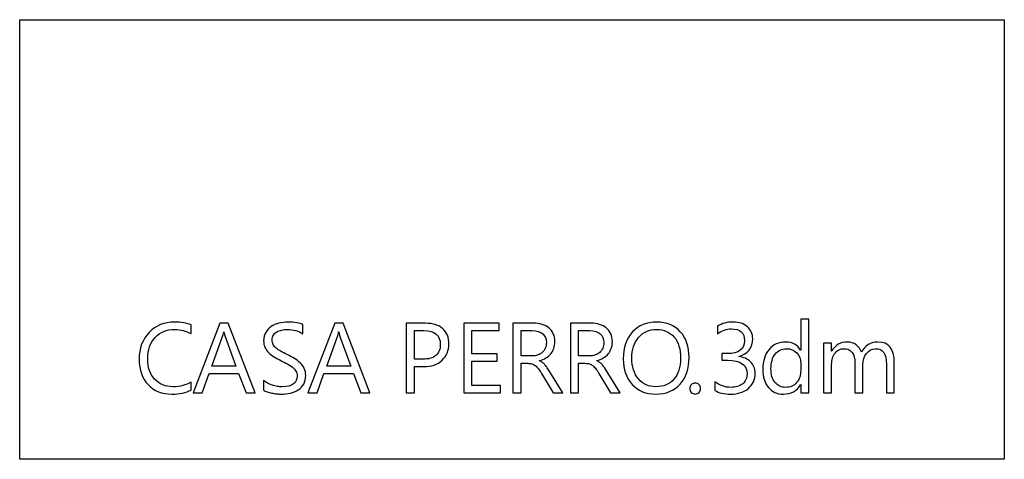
# Model space of a CAD drawing. Header units: millimetres. Extents: x -1459 to 125, y -3469 to 122.
# Tile 1 of 199: x -970 to -938, y -3469 to -3454. Entities that reach past the tile are written whole.
import ezdxf

# ---------------------------------------------------------------- set-up
doc = ezdxf.new("R2010")
doc.units = ezdxf.units.MM
doc.header["$MEASUREMENT"] = 0
doc.layers.add('Layer 1', color=7, linetype='Continuous')

msp = doc.modelspace()

# ---------------------------------------------------------------- linework, layer by layer
at = {"layer": 'Layer 1'}
msp.add_lwpolyline([(-969.7912, -3454.3482), (-937.7812, -3454.3482), (-937.7812, -3468.6382), (-969.7912, -3468.6382), (-969.7912, -3454.3482)], close=True, dxfattribs=at)
for points, knots in [([(-944.1407, -3466.4812), (-944.1407, -3466.4812), (-944.4, -3466.4812), (-944.4, -3466.4812), (-944.4, -3466.4812), (-944.4, -3466.2062), (-944.4, -3466.2062), (-944.4, -3466.2062), (-944.406, -3466.2062), (-944.406, -3466.2062), (-944.5262, -3466.4149), (-944.7117, -3466.5189), (-944.9624, -3466.5189), (-945.1652, -3466.5189), (-945.328, -3466.4467), (-945.4494, -3466.3016), (-945.5712, -3466.1571), (-945.6322, -3465.9598), (-945.6322, -3465.7101), (-945.6322, -3465.4426), (-945.5648, -3465.2286), (-945.43, -3465.0673), (-945.2952, -3464.9061), (-945.1156, -3464.8258), (-944.8913, -3464.8258), (-944.6691, -3464.8258), (-944.5073, -3464.9131), (-944.406, -3465.0878), (-944.406, -3465.0878), (-944.4, -3465.0878), (-944.4, -3465.0878), (-944.4, -3465.0878), (-944.4, -3464.0865), (-944.4, -3464.0865), (-944.4, -3464.0865), (-944.1407, -3464.0865), (-944.1407, -3464.0865), (-944.1407, -3464.0865), (-944.1407, -3466.4812), (-944.1407, -3466.4812)], [0, 0, 0, 0, 0.0769231, 0.0769231, 0.0769231, 0.1538462, 0.1538462, 0.1538462, 0.2307692, 0.2307692, 0.2307692, 0.3076923, 0.3076923, 0.3076923, 0.3846154, 0.3846154, 0.3846154, 0.4615385, 0.4615385, 0.4615385, 0.5384615, 0.5384615, 0.5384615, 0.6153846, 0.6153846, 0.6153846, 0.6923077, 0.6923077, 0.6923077, 0.7692308, 0.7692308, 0.7692308, 0.8461538, 0.8461538, 0.8461538, 0.9230769, 0.9230769, 0.9230769, 1, 1, 1, 1]), ([(-964.2179, -3466.3863), (-964.3851, -3466.4747), (-964.5938, -3466.5189), (-964.8434, -3466.5189), (-965.1659, -3466.5189), (-965.4236, -3466.4154), (-965.6172, -3466.2078), (-965.8113, -3466.0002), (-965.9084, -3465.7279), (-965.9084, -3465.3909), (-965.9084, -3465.029), (-965.7989, -3464.7362), (-965.5811, -3464.513), (-965.3632, -3464.2892), (-965.0866, -3464.1776), (-964.7518, -3464.1776), (-964.5371, -3464.1776), (-964.3592, -3464.2089), (-964.2179, -3464.2709), (-964.2179, -3464.2709), (-964.2179, -3464.554), (-964.2179, -3464.554), (-964.3802, -3464.4634), (-964.5592, -3464.4181), (-964.755, -3464.4181), (-965.0149, -3464.4181), (-965.2257, -3464.5049), (-965.3875, -3464.6785), (-965.5493, -3464.8522), (-965.6302, -3465.0846), (-965.6302, -3465.3752), (-965.6302, -3465.6513), (-965.5547, -3465.8713), (-965.4037, -3466.0347), (-965.2522, -3466.1986), (-965.0543, -3466.2806), (-964.8084, -3466.2806), (-964.5814, -3466.2806), (-964.384, -3466.2299), (-964.2179, -3466.1291), (-964.2179, -3466.1291), (-964.2179, -3466.3863), (-964.2179, -3466.3863)], [0, 0, 0, 0, 0.0714286, 0.0714286, 0.0714286, 0.1428571, 0.1428571, 0.1428571, 0.2142857, 0.2142857, 0.2142857, 0.2857143, 0.2857143, 0.2857143, 0.3571429, 0.3571429, 0.3571429, 0.4285714, 0.4285714, 0.4285714, 0.5, 0.5, 0.5, 0.5714286, 0.5714286, 0.5714286, 0.6428571, 0.6428571, 0.6428571, 0.7142857, 0.7142857, 0.7142857, 0.7857143, 0.7857143, 0.7857143, 0.8571429, 0.8571429, 0.8571429, 0.9285714, 0.9285714, 0.9285714, 1, 1, 1, 1]), ([(-962.1388, -3466.4812), (-962.1388, -3466.4812), (-962.4327, -3466.4812), (-962.4327, -3466.4812), (-962.4327, -3466.4812), (-962.6726, -3465.846), (-962.6726, -3465.846), (-962.6726, -3465.846), (-963.6336, -3465.846), (-963.6336, -3465.846), (-963.6336, -3465.846), (-963.8595, -3466.4812), (-963.8595, -3466.4812), (-963.8595, -3466.4812), (-964.1544, -3466.4812), (-964.1544, -3466.4812), (-964.1544, -3466.4812), (-963.2857, -3464.2159), (-963.2857, -3464.2159), (-963.2857, -3464.2159), (-963.0107, -3464.2159), (-963.0107, -3464.2159), (-963.0107, -3464.2159), (-962.1388, -3466.4812), (-962.1388, -3466.4812)], [0, 0, 0, 0, 0.125, 0.125, 0.125, 0.25, 0.25, 0.25, 0.375, 0.375, 0.375, 0.5, 0.5, 0.5, 0.625, 0.625, 0.625, 0.75, 0.75, 0.75, 0.875, 0.875, 0.875, 1, 1, 1, 1]), ([(-961.8646, -3466.3895), (-961.8646, -3466.3895), (-961.8646, -3466.0768), (-961.8646, -3466.0768), (-961.8285, -3466.1086), (-961.7853, -3466.1366), (-961.7357, -3466.162), (-961.6856, -3466.1873), (-961.6327, -3466.2089), (-961.5777, -3466.2261), (-961.5222, -3466.2434), (-961.4667, -3466.2569), (-961.4111, -3466.2666), (-961.355, -3466.2758), (-961.3033, -3466.2806), (-961.2564, -3466.2806), (-961.093, -3466.2806), (-960.9711, -3466.2504), (-960.8902, -3466.1895), (-960.8099, -3466.1291), (-960.7694, -3466.0417), (-960.7694, -3465.9285), (-960.7694, -3465.867), (-960.7829, -3465.8142), (-960.8099, -3465.7689), (-960.8368, -3465.7236), (-960.874, -3465.6821), (-960.921, -3465.6448), (-960.9684, -3465.6071), (-961.0245, -3465.5715), (-961.0892, -3465.537), (-961.1544, -3465.503), (-961.224, -3465.4669), (-961.299, -3465.4292), (-961.3777, -3465.3893), (-961.4516, -3465.3483), (-961.52, -3465.3073), (-961.5885, -3465.2663), (-961.6478, -3465.221), (-961.6985, -3465.1714), (-961.7492, -3465.1218), (-961.7886, -3465.0657), (-961.8177, -3465.0032), (-961.8468, -3464.9406), (-961.8614, -3464.8673), (-961.8614, -3464.7832), (-961.8614, -3464.6796), (-961.8387, -3464.5901), (-961.7934, -3464.5135), (-961.7481, -3464.437), (-961.6883, -3464.3744), (-961.6149, -3464.3248), (-961.5411, -3464.2752), (-961.457, -3464.2385), (-961.3626, -3464.2143), (-961.2688, -3464.19), (-961.1722, -3464.1776), (-961.0746, -3464.1776), (-960.8514, -3464.1776), (-960.6885, -3464.2046), (-960.5861, -3464.2585), (-960.5861, -3464.2585), (-960.5861, -3464.5572), (-960.5861, -3464.5572), (-960.7198, -3464.4645), (-960.8918, -3464.4181), (-961.1011, -3464.4181), (-961.1593, -3464.4181), (-961.217, -3464.424), (-961.2752, -3464.4359), (-961.3329, -3464.4483), (-961.3847, -3464.4682), (-961.43, -3464.4952), (-961.4753, -3464.5227), (-961.512, -3464.5583), (-961.5405, -3464.6014), (-961.5691, -3464.6446), (-961.5831, -3464.6969), (-961.5831, -3464.7594), (-961.5831, -3464.8171), (-961.5723, -3464.8673), (-961.5508, -3464.9093), (-961.5292, -3464.9514), (-961.4974, -3464.9897), (-961.4553, -3465.0247), (-961.4133, -3465.0592), (-961.3615, -3465.0932), (-961.3011, -3465.1256), (-961.2407, -3465.1585), (-961.1706, -3465.1941), (-961.0919, -3465.2329), (-961.0105, -3465.2733), (-960.9339, -3465.3154), (-960.8611, -3465.3596), (-960.7883, -3465.4038), (-960.7247, -3465.4529), (-960.6702, -3465.5063), (-960.6152, -3465.5602), (-960.5721, -3465.6195), (-960.5397, -3465.6848), (-960.5074, -3465.75), (-960.4917, -3465.825), (-960.4917, -3465.9091), (-960.4917, -3466.0207), (-960.5133, -3466.1156), (-960.557, -3466.1927), (-960.6006, -3466.2704), (-960.66, -3466.3335), (-960.7338, -3466.3814), (-960.8083, -3466.43), (-960.894, -3466.465), (-960.9905, -3466.4866), (-961.0876, -3466.5082), (-961.1895, -3466.5189), (-961.2973, -3466.5189), (-961.3329, -3466.5189), (-961.3771, -3466.5163), (-961.43, -3466.5103), (-961.4823, -3466.5044), (-961.5362, -3466.4963), (-961.5912, -3466.485), (-961.6457, -3466.4742), (-961.6974, -3466.4602), (-961.7465, -3466.444), (-961.7956, -3466.4278), (-961.835, -3466.4095), (-961.8646, -3466.3895)], [0, 0, 0, 0, 0.0238095, 0.0238095, 0.0238095, 0.047619, 0.047619, 0.047619, 0.0714286, 0.0714286, 0.0714286, 0.0952381, 0.0952381, 0.0952381, 0.1190476, 0.1190476, 0.1190476, 0.1428571, 0.1428571, 0.1428571, 0.1666667, 0.1666667, 0.1666667, 0.1904762, 0.1904762, 0.1904762, 0.2142857, 0.2142857, 0.2142857, 0.2380952, 0.2380952, 0.2380952, 0.2619048, 0.2619048, 0.2619048, 0.2857143, 0.2857143, 0.2857143, 0.3095238, 0.3095238, 0.3095238, 0.3333333, 0.3333333, 0.3333333, 0.3571429, 0.3571429, 0.3571429, 0.3809524, 0.3809524, 0.3809524, 0.4047619, 0.4047619, 0.4047619, 0.4285714, 0.4285714, 0.4285714, 0.452381, 0.452381, 0.452381, 0.4761905, 0.4761905, 0.4761905, 0.5, 0.5, 0.5, 0.5238095, 0.5238095, 0.5238095, 0.547619, 0.547619, 0.547619, 0.5714286, 0.5714286, 0.5714286, 0.5952381, 0.5952381, 0.5952381, 0.6190476, 0.6190476, 0.6190476, 0.6428571, 0.6428571, 0.6428571, 0.6666667, 0.6666667, 0.6666667, 0.6904762, 0.6904762, 0.6904762, 0.7142857, 0.7142857, 0.7142857, 0.7380952, 0.7380952, 0.7380952, 0.7619048, 0.7619048, 0.7619048, 0.7857143, 0.7857143, 0.7857143, 0.8095238, 0.8095238, 0.8095238, 0.8333333, 0.8333333, 0.8333333, 0.8571429, 0.8571429, 0.8571429, 0.8809524, 0.8809524, 0.8809524, 0.9047619, 0.9047619, 0.9047619, 0.9285714, 0.9285714, 0.9285714, 0.952381, 0.952381, 0.952381, 0.9761905, 0.9761905, 0.9761905, 1, 1, 1, 1]), ([(-958.4043, -3466.4812), (-958.4043, -3466.4812), (-958.6982, -3466.4812), (-958.6982, -3466.4812), (-958.6982, -3466.4812), (-958.9381, -3465.846), (-958.9381, -3465.846), (-958.9381, -3465.846), (-959.8991, -3465.846), (-959.8991, -3465.846), (-959.8991, -3465.846), (-960.125, -3466.4812), (-960.125, -3466.4812), (-960.125, -3466.4812), (-960.4199, -3466.4812), (-960.4199, -3466.4812), (-960.4199, -3466.4812), (-959.5512, -3464.2159), (-959.5512, -3464.2159), (-959.5512, -3464.2159), (-959.2762, -3464.2159), (-959.2762, -3464.2159), (-959.2762, -3464.2159), (-958.4043, -3466.4812), (-958.4043, -3466.4812)], [0, 0, 0, 0, 0.125, 0.125, 0.125, 0.25, 0.25, 0.25, 0.375, 0.375, 0.375, 0.5, 0.5, 0.5, 0.625, 0.625, 0.625, 0.75, 0.75, 0.75, 0.875, 0.875, 0.875, 1, 1, 1, 1]), ([(-956.9583, -3465.6249), (-956.9583, -3465.6249), (-956.9583, -3466.4812), (-956.9583, -3466.4812), (-956.9583, -3466.4812), (-957.2236, -3466.4812), (-957.2236, -3466.4812), (-957.2236, -3466.4812), (-957.2236, -3464.2159), (-957.2236, -3464.2159), (-957.2236, -3464.2159), (-956.6013, -3464.2159), (-956.6013, -3464.2159), (-956.3592, -3464.2159), (-956.1715, -3464.2747), (-956.0378, -3464.3927), (-955.9046, -3464.5108), (-955.8383, -3464.6769), (-955.8383, -3464.8921), (-955.8383, -3465.1067), (-955.9122, -3465.2825), (-956.0605, -3465.4194), (-956.2082, -3465.5564), (-956.4083, -3465.6249), (-956.6595, -3465.6249), (-956.6595, -3465.6249), (-956.9583, -3465.6249), (-956.9583, -3465.6249)], [0, 0, 0, 0, 0.1111111, 0.1111111, 0.1111111, 0.2222222, 0.2222222, 0.2222222, 0.3333333, 0.3333333, 0.3333333, 0.4444444, 0.4444444, 0.4444444, 0.5555556, 0.5555556, 0.5555556, 0.6666667, 0.6666667, 0.6666667, 0.7777778, 0.7777778, 0.7777778, 0.8888889, 0.8888889, 0.8888889, 1, 1, 1, 1]), ([(-954.156, -3466.4812), (-954.156, -3466.4812), (-955.3564, -3466.4812), (-955.3564, -3466.4812), (-955.3564, -3466.4812), (-955.3564, -3464.2159), (-955.3564, -3464.2159), (-955.3564, -3464.2159), (-954.2062, -3464.2159), (-954.2062, -3464.2159), (-954.2062, -3464.2159), (-954.2062, -3464.4558), (-954.2062, -3464.4558), (-954.2062, -3464.4558), (-955.0911, -3464.4558), (-955.0911, -3464.4558), (-955.0911, -3464.4558), (-955.0911, -3465.2097), (-955.0911, -3465.2097), (-955.0911, -3465.2097), (-954.2725, -3465.2097), (-954.2725, -3465.2097), (-954.2725, -3465.2097), (-954.2725, -3465.448), (-954.2725, -3465.448), (-954.2725, -3465.448), (-955.0911, -3465.448), (-955.0911, -3465.448), (-955.0911, -3465.448), (-955.0911, -3466.2412), (-955.0911, -3466.2412), (-955.0911, -3466.2412), (-954.156, -3466.2412), (-954.156, -3466.2412), (-954.156, -3466.2412), (-954.156, -3466.4812), (-954.156, -3466.4812)], [0, 0, 0, 0, 0.0833333, 0.0833333, 0.0833333, 0.1666667, 0.1666667, 0.1666667, 0.25, 0.25, 0.25, 0.3333333, 0.3333333, 0.3333333, 0.4166667, 0.4166667, 0.4166667, 0.5, 0.5, 0.5, 0.5833333, 0.5833333, 0.5833333, 0.6666667, 0.6666667, 0.6666667, 0.75, 0.75, 0.75, 0.8333333, 0.8333333, 0.8333333, 0.9166667, 0.9166667, 0.9166667, 1, 1, 1, 1]), ([(-952.1317, -3466.4812), (-952.1317, -3466.4812), (-952.4477, -3466.4812), (-952.4477, -3466.4812), (-952.4477, -3466.4812), (-952.8273, -3465.846), (-952.8273, -3465.846), (-952.8618, -3465.7872), (-952.8953, -3465.7371), (-952.9282, -3465.695), (-952.9611, -3465.6535), (-952.9945, -3465.6195), (-953.0285, -3465.5936), (-953.063, -3465.5672), (-953.0996, -3465.5478), (-953.139, -3465.5359), (-953.1784, -3465.5235), (-953.2231, -3465.5176), (-953.2727, -3465.5176), (-953.2727, -3465.5176), (-953.4906, -3465.5176), (-953.4906, -3465.5176), (-953.4906, -3465.5176), (-953.4906, -3466.4812), (-953.4906, -3466.4812), (-953.4906, -3466.4812), (-953.7559, -3466.4812), (-953.7559, -3466.4812), (-953.7559, -3466.4812), (-953.7559, -3464.2159), (-953.7559, -3464.2159), (-953.7559, -3464.2159), (-953.0797, -3464.2159), (-953.0797, -3464.2159), (-952.981, -3464.2159), (-952.8893, -3464.2283), (-952.8058, -3464.2531), (-952.7222, -3464.2779), (-952.6494, -3464.3151), (-952.5879, -3464.3658), (-952.5259, -3464.4165), (-952.4779, -3464.4796), (-952.4434, -3464.5545), (-952.4083, -3464.63), (-952.3911, -3464.7179), (-952.3911, -3464.8193), (-952.3911, -3464.898), (-952.4029, -3464.9708), (-952.4267, -3465.0366), (-952.4504, -3465.1024), (-952.4838, -3465.1612), (-952.5275, -3465.2124), (-952.5712, -3465.2642), (-952.624, -3465.3084), (-952.6855, -3465.3445), (-952.7475, -3465.3806), (-952.8165, -3465.4092), (-952.8936, -3465.4292), (-952.8936, -3465.4292), (-952.8936, -3465.4351), (-952.8936, -3465.4351), (-952.8554, -3465.4523), (-952.8225, -3465.4712), (-952.7944, -3465.4928), (-952.7669, -3465.5149), (-952.74, -3465.5402), (-952.7152, -3465.5699), (-952.6898, -3465.599), (-952.6645, -3465.6324), (-952.6397, -3465.6702), (-952.6149, -3465.7074), (-952.5874, -3465.7505), (-952.5572, -3465.8001), (-952.5572, -3465.8001), (-952.1317, -3466.4812), (-952.1317, -3466.4812)], [0, 0, 0, 0, 0.04, 0.04, 0.04, 0.08, 0.08, 0.08, 0.12, 0.12, 0.12, 0.16, 0.16, 0.16, 0.2, 0.2, 0.2, 0.24, 0.24, 0.24, 0.28, 0.28, 0.28, 0.32, 0.32, 0.32, 0.36, 0.36, 0.36, 0.4, 0.4, 0.4, 0.44, 0.44, 0.44, 0.48, 0.48, 0.48, 0.52, 0.52, 0.52, 0.56, 0.56, 0.56, 0.6, 0.6, 0.6, 0.64, 0.64, 0.64, 0.68, 0.68, 0.68, 0.72, 0.72, 0.72, 0.76, 0.76, 0.76, 0.8, 0.8, 0.8, 0.84, 0.84, 0.84, 0.88, 0.88, 0.88, 0.92, 0.92, 0.92, 0.96, 0.96, 0.96, 1, 1, 1, 1]), ([(-950.2644, -3466.4812), (-950.2644, -3466.4812), (-950.5804, -3466.4812), (-950.5804, -3466.4812), (-950.5804, -3466.4812), (-950.96, -3465.846), (-950.96, -3465.846), (-950.9945, -3465.7872), (-951.028, -3465.7371), (-951.0609, -3465.695), (-951.0938, -3465.6535), (-951.1272, -3465.6195), (-951.1612, -3465.5936), (-951.1957, -3465.5672), (-951.2323, -3465.5478), (-951.2717, -3465.5359), (-951.3111, -3465.5235), (-951.3558, -3465.5176), (-951.4054, -3465.5176), (-951.4054, -3465.5176), (-951.6233, -3465.5176), (-951.6233, -3465.5176), (-951.6233, -3465.5176), (-951.6233, -3466.4812), (-951.6233, -3466.4812), (-951.6233, -3466.4812), (-951.8886, -3466.4812), (-951.8886, -3466.4812), (-951.8886, -3466.4812), (-951.8886, -3464.2159), (-951.8886, -3464.2159), (-951.8886, -3464.2159), (-951.2124, -3464.2159), (-951.2124, -3464.2159), (-951.1137, -3464.2159), (-951.022, -3464.2283), (-950.9385, -3464.2531), (-950.8549, -3464.2779), (-950.7821, -3464.3151), (-950.7206, -3464.3658), (-950.6586, -3464.4165), (-950.6106, -3464.4796), (-950.5761, -3464.5545), (-950.541, -3464.63), (-950.5238, -3464.7179), (-950.5238, -3464.8193), (-950.5238, -3464.898), (-950.5356, -3464.9708), (-950.5594, -3465.0366), (-950.5831, -3465.1024), (-950.6165, -3465.1612), (-950.6602, -3465.2124), (-950.7039, -3465.2642), (-950.7567, -3465.3084), (-950.8182, -3465.3445), (-950.8802, -3465.3806), (-950.9492, -3465.4092), (-951.0263, -3465.4292), (-951.0263, -3465.4292), (-951.0263, -3465.4351), (-951.0263, -3465.4351), (-950.9881, -3465.4523), (-950.9552, -3465.4712), (-950.9271, -3465.4928), (-950.8996, -3465.5149), (-950.8727, -3465.5402), (-950.8479, -3465.5699), (-950.8225, -3465.599), (-950.7972, -3465.6324), (-950.7724, -3465.6702), (-950.7476, -3465.7074), (-950.7201, -3465.7505), (-950.6899, -3465.8001), (-950.6899, -3465.8001), (-950.2644, -3466.4812), (-950.2644, -3466.4812)], [0, 0, 0, 0, 0.04, 0.04, 0.04, 0.08, 0.08, 0.08, 0.12, 0.12, 0.12, 0.16, 0.16, 0.16, 0.2, 0.2, 0.2, 0.24, 0.24, 0.24, 0.28, 0.28, 0.28, 0.32, 0.32, 0.32, 0.36, 0.36, 0.36, 0.4, 0.4, 0.4, 0.44, 0.44, 0.44, 0.48, 0.48, 0.48, 0.52, 0.52, 0.52, 0.56, 0.56, 0.56, 0.6, 0.6, 0.6, 0.64, 0.64, 0.64, 0.68, 0.68, 0.68, 0.72, 0.72, 0.72, 0.76, 0.76, 0.76, 0.8, 0.8, 0.8, 0.84, 0.84, 0.84, 0.88, 0.88, 0.88, 0.92, 0.92, 0.92, 0.96, 0.96, 0.96, 1, 1, 1, 1]), ([(-949.1085, -3466.5189), (-949.4298, -3466.5189), (-949.6871, -3466.4133), (-949.8801, -3466.2013), (-950.0731, -3465.99), (-950.1702, -3465.7144), (-950.1702, -3465.3752), (-950.1702, -3465.0107), (-950.0715, -3464.7201), (-949.8747, -3464.5033), (-949.6779, -3464.2865), (-949.4094, -3464.1776), (-949.0702, -3464.1776), (-948.7574, -3464.1776), (-948.5056, -3464.2833), (-948.3147, -3464.4936), (-948.1233, -3464.7044), (-948.0278, -3464.98), (-948.0278, -3465.3202), (-948.0278, -3465.6896), (-948.126, -3465.9819), (-948.3217, -3466.197), (-948.5175, -3466.4116), (-948.7795, -3466.5189), (-949.1085, -3466.5189)], [0, 0, 0, 0, 0.125, 0.125, 0.125, 0.25, 0.25, 0.25, 0.375, 0.375, 0.375, 0.5, 0.5, 0.5, 0.625, 0.625, 0.625, 0.75, 0.75, 0.75, 0.875, 0.875, 0.875, 1, 1, 1, 1]), ([(-949.0896, -3464.4181), (-949.3274, -3464.4181), (-949.5204, -3464.5038), (-949.6693, -3464.6753), (-949.8176, -3464.8473), (-949.892, -3465.0727), (-949.892, -3465.3515), (-949.892, -3465.6308), (-949.8197, -3465.8552), (-949.6747, -3466.0255), (-949.5301, -3466.1954), (-949.3409, -3466.2806), (-949.1085, -3466.2806), (-948.8599, -3466.2806), (-948.6641, -3466.1997), (-948.5207, -3466.0374), (-948.3773, -3465.8751), (-948.3061, -3465.6481), (-948.3061, -3465.3564), (-948.3061, -3465.0571), (-948.3751, -3464.8263), (-948.5142, -3464.6629), (-948.6533, -3464.4995), (-948.8453, -3464.4181), (-949.0896, -3464.4181)], [0, 0, 0, 0, 0.125, 0.125, 0.125, 0.25, 0.25, 0.25, 0.375, 0.375, 0.375, 0.5, 0.5, 0.5, 0.625, 0.625, 0.625, 0.75, 0.75, 0.75, 0.875, 0.875, 0.875, 1, 1, 1, 1]), ([(-945.8787, -3465.8395), (-945.8787, -3465.942), (-945.8981, -3466.0347), (-945.9364, -3466.1188), (-945.9746, -3466.2024), (-946.0291, -3466.2741), (-946.0992, -3466.3335), (-946.1693, -3466.3928), (-946.2529, -3466.4391), (-946.351, -3466.4715), (-946.4492, -3466.5044), (-946.557, -3466.5206), (-946.6751, -3466.5206), (-946.8908, -3466.5206), (-947.0623, -3466.4796), (-947.1901, -3466.3976), (-947.1901, -3466.3976), (-947.1901, -3466.1194), (-947.1901, -3466.1194), (-947.0369, -3466.2396), (-946.8622, -3466.2995), (-946.6654, -3466.2995), (-946.5861, -3466.2995), (-946.515, -3466.2898), (-946.4513, -3466.2693), (-946.3877, -3466.2493), (-946.3327, -3466.2208), (-946.2869, -3466.1825), (-946.241, -3466.1447), (-946.206, -3466.0989), (-946.1812, -3466.045), (-946.1564, -3465.9916), (-946.144, -3465.9306), (-946.144, -3465.8632), (-946.144, -3465.5677), (-946.3548, -3465.4194), (-946.7759, -3465.4194), (-946.7759, -3465.4194), (-946.9641, -3465.4194), (-946.9641, -3465.4194), (-946.9641, -3465.4194), (-946.9641, -3465.2), (-946.9641, -3465.2), (-946.9641, -3465.2), (-946.7857, -3465.2), (-946.7857, -3465.2), (-946.4125, -3465.2), (-946.2265, -3465.0609), (-946.2265, -3464.7832), (-946.2265, -3464.5259), (-946.3683, -3464.3976), (-946.653, -3464.3976), (-946.8126, -3464.3976), (-946.9631, -3464.451), (-947.1027, -3464.5588), (-947.1027, -3464.5588), (-947.1027, -3464.3076), (-947.1027, -3464.3076), (-946.9587, -3464.2213), (-946.7873, -3464.1776), (-946.5878, -3464.1776), (-946.4934, -3464.1776), (-946.4071, -3464.1911), (-946.3305, -3464.2175), (-946.2534, -3464.2439), (-946.1876, -3464.2806), (-946.1332, -3464.328), (-946.0782, -3464.3755), (-946.0361, -3464.4321), (-946.0059, -3464.4984), (-945.9757, -3464.5648), (-945.9606, -3464.6381), (-945.9606, -3464.7179), (-945.9606, -3465.0161), (-946.1116, -3465.2081), (-946.4125, -3465.2933), (-946.4125, -3465.2933), (-946.4125, -3465.2997), (-946.4125, -3465.2997), (-946.3359, -3465.3078), (-946.2648, -3465.3267), (-946.1995, -3465.3558), (-946.1343, -3465.3844), (-946.0776, -3465.4221), (-946.0302, -3465.4685), (-945.9827, -3465.5149), (-945.9455, -3465.5694), (-945.9191, -3465.6319), (-945.8921, -3465.6945), (-945.8787, -3465.764), (-945.8787, -3465.8395)], [0, 0, 0, 0, 0.0333333, 0.0333333, 0.0333333, 0.0666667, 0.0666667, 0.0666667, 0.1, 0.1, 0.1, 0.1333333, 0.1333333, 0.1333333, 0.1666667, 0.1666667, 0.1666667, 0.2, 0.2, 0.2, 0.2333333, 0.2333333, 0.2333333, 0.2666667, 0.2666667, 0.2666667, 0.3, 0.3, 0.3, 0.3333333, 0.3333333, 0.3333333, 0.3666667, 0.3666667, 0.3666667, 0.4, 0.4, 0.4, 0.4333333, 0.4333333, 0.4333333, 0.4666667, 0.4666667, 0.4666667, 0.5, 0.5, 0.5, 0.5333333, 0.5333333, 0.5333333, 0.5666667, 0.5666667, 0.5666667, 0.6, 0.6, 0.6, 0.6333333, 0.6333333, 0.6333333, 0.6666667, 0.6666667, 0.6666667, 0.7, 0.7, 0.7, 0.7333333, 0.7333333, 0.7333333, 0.7666667, 0.7666667, 0.7666667, 0.8, 0.8, 0.8, 0.8333333, 0.8333333, 0.8333333, 0.8666667, 0.8666667, 0.8666667, 0.9, 0.9, 0.9, 0.9333333, 0.9333333, 0.9333333, 0.9666667, 0.9666667, 0.9666667, 1, 1, 1, 1]), ([(-962.76, -3465.6076), (-962.76, -3465.6076), (-963.1153, -3464.6424), (-963.1153, -3464.6424), (-963.1267, -3464.6106), (-963.1385, -3464.5599), (-963.1499, -3464.4909), (-963.1499, -3464.4909), (-963.1563, -3464.4909), (-963.1563, -3464.4909), (-963.1666, -3464.5551), (-963.179, -3464.6052), (-963.1925, -3464.6424), (-963.1925, -3464.6424), (-963.5451, -3465.6076), (-963.5451, -3465.6076), (-963.5451, -3465.6076), (-962.76, -3465.6076), (-962.76, -3465.6076)], [0, 0, 0, 0, 0.1666667, 0.1666667, 0.1666667, 0.3333333, 0.3333333, 0.3333333, 0.5, 0.5, 0.5, 0.6666667, 0.6666667, 0.6666667, 0.8333333, 0.8333333, 0.8333333, 1, 1, 1, 1]), ([(-959.0255, -3465.6076), (-959.0255, -3465.6076), (-959.3808, -3464.6424), (-959.3808, -3464.6424), (-959.3922, -3464.6106), (-959.404, -3464.5599), (-959.4154, -3464.4909), (-959.4154, -3464.4909), (-959.4218, -3464.4909), (-959.4218, -3464.4909), (-959.4321, -3464.5551), (-959.4445, -3464.6052), (-959.458, -3464.6424), (-959.458, -3464.6424), (-959.8106, -3465.6076), (-959.8106, -3465.6076), (-959.8106, -3465.6076), (-959.0255, -3465.6076), (-959.0255, -3465.6076)], [0, 0, 0, 0, 0.1666667, 0.1666667, 0.1666667, 0.3333333, 0.3333333, 0.3333333, 0.5, 0.5, 0.5, 0.6666667, 0.6666667, 0.6666667, 0.8333333, 0.8333333, 0.8333333, 1, 1, 1, 1]), ([(-956.9583, -3464.4558), (-956.9583, -3464.4558), (-956.9583, -3465.3849), (-956.9583, -3465.3849), (-956.9583, -3465.3849), (-956.68, -3465.3849), (-956.68, -3465.3849), (-956.4972, -3465.3849), (-956.357, -3465.3429), (-956.2611, -3465.2593), (-956.1645, -3465.1757), (-956.1165, -3465.0571), (-956.1165, -3464.9045), (-956.1165, -3464.6052), (-956.2934, -3464.4558), (-956.6471, -3464.4558), (-956.6471, -3464.4558), (-956.9583, -3464.4558), (-956.9583, -3464.4558)], [0, 0, 0, 0, 0.1666667, 0.1666667, 0.1666667, 0.3333333, 0.3333333, 0.3333333, 0.5, 0.5, 0.5, 0.6666667, 0.6666667, 0.6666667, 0.8333333, 0.8333333, 0.8333333, 1, 1, 1, 1]), ([(-953.4906, -3464.4558), (-953.4906, -3464.4558), (-953.4906, -3465.2776), (-953.4906, -3465.2776), (-953.4906, -3465.2776), (-953.1304, -3465.2776), (-953.1304, -3465.2776), (-953.064, -3465.2776), (-953.0026, -3465.2674), (-952.9465, -3465.2474), (-952.8899, -3465.2275), (-952.8413, -3465.1989), (-952.8004, -3465.1612), (-952.7594, -3465.1239), (-952.727, -3465.0781), (-952.7038, -3465.0237), (-952.6807, -3464.9697), (-952.6693, -3464.9088), (-952.6693, -3464.8414), (-952.6693, -3464.7201), (-952.7082, -3464.6257), (-952.7869, -3464.5578), (-952.8651, -3464.4898), (-952.9788, -3464.4558), (-953.1271, -3464.4558), (-953.1271, -3464.4558), (-953.4906, -3464.4558), (-953.4906, -3464.4558)], [0, 0, 0, 0, 0.1111111, 0.1111111, 0.1111111, 0.2222222, 0.2222222, 0.2222222, 0.3333333, 0.3333333, 0.3333333, 0.4444444, 0.4444444, 0.4444444, 0.5555556, 0.5555556, 0.5555556, 0.6666667, 0.6666667, 0.6666667, 0.7777778, 0.7777778, 0.7777778, 0.8888889, 0.8888889, 0.8888889, 1, 1, 1, 1]), ([(-951.6233, -3464.4558), (-951.6233, -3464.4558), (-951.6233, -3465.2776), (-951.6233, -3465.2776), (-951.6233, -3465.2776), (-951.2631, -3465.2776), (-951.2631, -3465.2776), (-951.1967, -3465.2776), (-951.1353, -3465.2674), (-951.0792, -3465.2474), (-951.0226, -3465.2275), (-950.974, -3465.1989), (-950.9331, -3465.1612), (-950.8921, -3465.1239), (-950.8597, -3465.0781), (-950.8365, -3465.0237), (-950.8134, -3464.9697), (-950.802, -3464.9088), (-950.802, -3464.8414), (-950.802, -3464.7201), (-950.8409, -3464.6257), (-950.9196, -3464.5578), (-950.9978, -3464.4898), (-951.1115, -3464.4558), (-951.2598, -3464.4558), (-951.2598, -3464.4558), (-951.6233, -3464.4558), (-951.6233, -3464.4558)], [0, 0, 0, 0, 0.1111111, 0.1111111, 0.1111111, 0.2222222, 0.2222222, 0.2222222, 0.3333333, 0.3333333, 0.3333333, 0.4444444, 0.4444444, 0.4444444, 0.5555556, 0.5555556, 0.5555556, 0.6666667, 0.6666667, 0.6666667, 0.7777778, 0.7777778, 0.7777778, 0.8888889, 0.8888889, 0.8888889, 1, 1, 1, 1]), ([(-944.4, -3465.75), (-944.4, -3465.75), (-944.4, -3465.5111), (-944.4, -3465.5111), (-944.4, -3465.3806), (-944.4432, -3465.2701), (-944.5294, -3465.1795), (-944.6157, -3465.0889), (-944.7252, -3465.0436), (-944.8578, -3465.0436), (-945.0158, -3465.0436), (-945.1404, -3465.1013), (-945.231, -3465.2172), (-945.3216, -3465.3332), (-945.3669, -3465.4933), (-945.3669, -3465.6977), (-945.3669, -3465.8843), (-945.3232, -3466.0309), (-945.2364, -3466.1393), (-945.1496, -3466.2472), (-945.0325, -3466.3011), (-944.8864, -3466.3011), (-944.7419, -3466.3011), (-944.6249, -3466.2488), (-944.5348, -3466.1447), (-944.4448, -3466.0406), (-944.4, -3465.9085), (-944.4, -3465.75)], [0, 0, 0, 0, 0.1111111, 0.1111111, 0.1111111, 0.2222222, 0.2222222, 0.2222222, 0.3333333, 0.3333333, 0.3333333, 0.4444444, 0.4444444, 0.4444444, 0.5555556, 0.5555556, 0.5555556, 0.6666667, 0.6666667, 0.6666667, 0.7777778, 0.7777778, 0.7777778, 0.8888889, 0.8888889, 0.8888889, 1, 1, 1, 1]), ([(-941.3573, -3466.4812), (-941.3573, -3466.4812), (-941.6161, -3466.4812), (-941.6161, -3466.4812), (-941.6161, -3466.4812), (-941.6161, -3465.5521), (-941.6161, -3465.5521), (-941.6161, -3465.3731), (-941.6442, -3465.2437), (-941.6992, -3465.1639), (-941.7547, -3465.0835), (-941.8475, -3465.0436), (-941.978, -3465.0436), (-942.0885, -3465.0436), (-942.1829, -3465.0943), (-942.26, -3465.1951), (-942.3376, -3465.2965), (-942.3764, -3465.4173), (-942.3764, -3465.5586), (-942.3764, -3465.5586), (-942.3764, -3466.4812), (-942.3764, -3466.4812), (-942.3764, -3466.4812), (-942.6353, -3466.4812), (-942.6353, -3466.4812), (-942.6353, -3466.4812), (-942.6353, -3465.5208), (-942.6353, -3465.5208), (-942.6353, -3465.2027), (-942.7582, -3465.0436), (-943.0036, -3465.0436), (-943.1174, -3465.0436), (-943.2106, -3465.0911), (-943.2845, -3465.1865), (-943.3584, -3465.2819), (-943.3951, -3465.406), (-943.3951, -3465.5586), (-943.3951, -3465.5586), (-943.3951, -3466.4812), (-943.3951, -3466.4812), (-943.3951, -3466.4812), (-943.6544, -3466.4812), (-943.6544, -3466.4812), (-943.6544, -3466.4812), (-943.6544, -3464.8635), (-943.6544, -3464.8635), (-943.6544, -3464.8635), (-943.3951, -3464.8635), (-943.3951, -3464.8635), (-943.3951, -3464.8635), (-943.3951, -3465.1196), (-943.3951, -3465.1196), (-943.3951, -3465.1196), (-943.3886, -3465.1196), (-943.3886, -3465.1196), (-943.2743, -3464.9234), (-943.1066, -3464.8258), (-942.8866, -3464.8258), (-942.776, -3464.8258), (-942.6795, -3464.8565), (-942.5975, -3464.918), (-942.515, -3464.9794), (-942.459, -3465.0603), (-942.4282, -3465.1606), (-942.3085, -3464.9374), (-942.1295, -3464.8258), (-941.8911, -3464.8258), (-941.5352, -3464.8258), (-941.3573, -3465.0452), (-941.3573, -3465.4842), (-941.3573, -3465.4842), (-941.3573, -3466.4812), (-941.3573, -3466.4812)], [0, 0, 0, 0, 0.0416667, 0.0416667, 0.0416667, 0.0833333, 0.0833333, 0.0833333, 0.125, 0.125, 0.125, 0.1666667, 0.1666667, 0.1666667, 0.2083333, 0.2083333, 0.2083333, 0.25, 0.25, 0.25, 0.2916667, 0.2916667, 0.2916667, 0.3333333, 0.3333333, 0.3333333, 0.375, 0.375, 0.375, 0.4166667, 0.4166667, 0.4166667, 0.4583333, 0.4583333, 0.4583333, 0.5, 0.5, 0.5, 0.5416667, 0.5416667, 0.5416667, 0.5833333, 0.5833333, 0.5833333, 0.625, 0.625, 0.625, 0.6666667, 0.6666667, 0.6666667, 0.7083333, 0.7083333, 0.7083333, 0.75, 0.75, 0.75, 0.7916667, 0.7916667, 0.7916667, 0.8333333, 0.8333333, 0.8333333, 0.875, 0.875, 0.875, 0.9166667, 0.9166667, 0.9166667, 0.9583333, 0.9583333, 0.9583333, 1, 1, 1, 1]), ([(-947.8324, -3466.5157), (-947.8809, -3466.5157), (-947.9219, -3466.4985), (-947.9564, -3466.4639), (-947.9904, -3466.4289), (-948.0076, -3466.3874), (-948.0076, -3466.3388), (-948.0076, -3466.2903), (-947.9904, -3466.2488), (-947.9564, -3466.2132), (-947.9219, -3466.1782), (-947.8809, -3466.1604), (-947.8324, -3466.1604), (-947.7828, -3466.1604), (-947.7407, -3466.1782), (-947.7057, -3466.2132), (-947.6711, -3466.2488), (-947.6539, -3466.2903), (-947.6539, -3466.3388), (-947.6539, -3466.3874), (-947.6711, -3466.4289), (-947.7057, -3466.4639), (-947.7407, -3466.4985), (-947.7828, -3466.5157), (-947.8324, -3466.5157)], [0, 0, 0, 0, 0.125, 0.125, 0.125, 0.25, 0.25, 0.25, 0.375, 0.375, 0.375, 0.5, 0.5, 0.5, 0.625, 0.625, 0.625, 0.75, 0.75, 0.75, 0.875, 0.875, 0.875, 1, 1, 1, 1])]:
    msp.add_open_spline(points, degree=3, knots=knots, dxfattribs=at)

doc.saveas('drawing.dxf')
